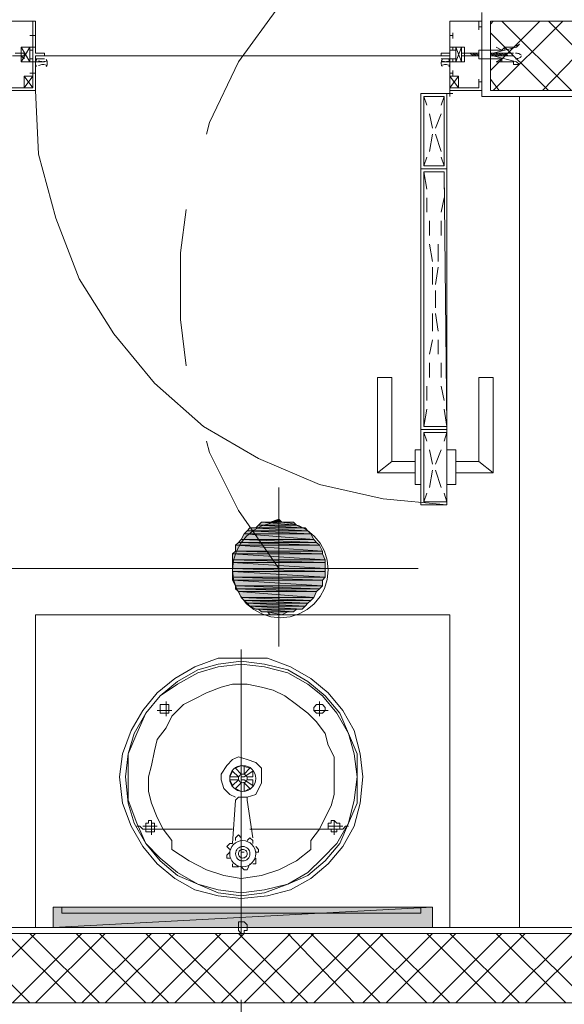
# Model space of a CAD drawing. Header units: millimetres. Extents: x 17 to 403, y 12 to 285.
# Tile 96 of 145: x 250 to 258, y 166 to 181. Entities that reach past the tile are written whole.
import ezdxf

# ---------------------------------------------------------------- set-up
doc = ezdxf.new("R2010")
doc.units = ezdxf.units.MM
doc.layers.add('FILL_FFFFFF', color=7, linetype='Continuous', true_color=0xffffff)
doc.layers.add('LINE_FFFFFF', color=7, linetype='Continuous', true_color=0xffffff)
doc.layers.add('LINE_000000', color=7, linetype='Continuous')

msp = doc.modelspace()

# ---------------------------------------------------------------- hatches: boundary and pattern name
at = {"layer": 'FILL_FFFFFF'}
h = msp.add_hatch(color=7, dxfattribs=at)
h.dxf.hatch_style = 1
h.paths.add_polyline_path([(253.577, 173.44), (253.619, 173.397), (253.45, 173.397), (253.577, 173.44)])
h = msp.add_hatch(color=7, dxfattribs=at)
h.dxf.hatch_style = 1
h.paths.add_polyline_path([(253.153, 173.313), (254, 173.27), (253.111, 173.27), (253.153, 173.313)])
h = msp.add_hatch(color=7, dxfattribs=at)
h.dxf.hatch_style = 1
h.paths.add_polyline_path([(253.238, 173.313), (253.958, 173.313), (253.153, 173.313), (253.238, 173.313)])
h = msp.add_hatch(color=7, dxfattribs=at)
h.dxf.hatch_style = 1
h.paths.add_polyline_path([(253.958, 173.313), (253.153, 173.313), (254, 173.27), (253.958, 173.313)])
h = msp.add_hatch(color=7, dxfattribs=at)
h.dxf.hatch_style = 1
h.paths.add_polyline_path([(253.28, 173.355), (253.915, 173.313), (253.238, 173.313), (253.28, 173.355)])
h = msp.add_hatch(color=7, dxfattribs=at)
h.dxf.hatch_style = 1
h.paths.add_polyline_path([(253.915, 173.313), (253.238, 173.313), (253.958, 173.313), (253.915, 173.313)])
h = msp.add_hatch(color=7, dxfattribs=at)
h.dxf.hatch_style = 1
h.paths.add_polyline_path([(253.323, 173.397), (253.831, 173.355), (253.28, 173.355), (253.323, 173.397)])
h = msp.add_hatch(color=7, dxfattribs=at)
h.dxf.hatch_style = 1
h.paths.add_polyline_path([(253.831, 173.355), (253.28, 173.355), (253.915, 173.313), (253.831, 173.355)])
h = msp.add_hatch(color=7, dxfattribs=at)
h.dxf.hatch_style = 1
h.paths.add_polyline_path([(253.407, 173.397), (253.788, 173.397), (253.323, 173.397), (253.407, 173.397)])
h = msp.add_hatch(color=7, dxfattribs=at)
h.dxf.hatch_style = 1
h.paths.add_polyline_path([(253.788, 173.397), (253.323, 173.397), (253.831, 173.355), (253.788, 173.397)])
h = msp.add_hatch(color=7, dxfattribs=at)
h.dxf.hatch_style = 1
h.paths.add_polyline_path([(253.45, 173.397), (253.704, 173.397), (253.407, 173.397), (253.45, 173.397)])
h = msp.add_hatch(color=7, dxfattribs=at)
h.dxf.hatch_style = 1
h.paths.add_polyline_path([(253.704, 173.397), (253.407, 173.397), (253.788, 173.397), (253.704, 173.397)])
h = msp.add_hatch(color=7, dxfattribs=at)
h.dxf.hatch_style = 1
h.paths.add_polyline_path([(253.619, 173.397), (253.45, 173.397), (253.704, 173.397), (253.619, 173.397)])
h = msp.add_hatch(color=7, dxfattribs=at)
h.dxf.hatch_style = 1
h.paths.add_polyline_path([(253.069, 173.228), (254.085, 173.143), (253.026, 173.143), (253.069, 173.228)])
h = msp.add_hatch(color=7, dxfattribs=at)
h.dxf.hatch_style = 1
h.paths.add_polyline_path([(253.111, 173.27), (254.042, 173.228), (253.069, 173.228), (253.111, 173.27)])
h = msp.add_hatch(color=7, dxfattribs=at)
h.dxf.hatch_style = 1
h.paths.add_polyline_path([(254.042, 173.228), (253.069, 173.228), (254.085, 173.143), (254.042, 173.228)])
h = msp.add_hatch(color=7, dxfattribs=at)
h.dxf.hatch_style = 1
h.paths.add_polyline_path([(254, 173.27), (253.111, 173.27), (254.042, 173.228), (254, 173.27)])
h = msp.add_hatch(color=7, dxfattribs=at)
h.dxf.hatch_style = 1
h.paths.add_polyline_path([(252.984, 173.101), (254.169, 173.059), (252.942, 173.059), (252.984, 173.101)])
h = msp.add_hatch(color=7, dxfattribs=at)
h.dxf.hatch_style = 1
h.paths.add_polyline_path([(254.169, 173.059), (252.942, 173.059), (254.212, 172.974), (254.169, 173.059)])
h = msp.add_hatch(color=7, dxfattribs=at)
h.dxf.hatch_style = 1
h.paths.add_polyline_path([(252.942, 173.059), (254.212, 172.974), (252.942, 172.974), (252.942, 173.059)])
h = msp.add_hatch(color=7, dxfattribs=at)
h.dxf.hatch_style = 1
h.paths.add_polyline_path([(253.026, 173.143), (254.127, 173.101), (252.984, 173.101), (253.026, 173.143)])
h = msp.add_hatch(color=7, dxfattribs=at)
h.dxf.hatch_style = 1
h.paths.add_polyline_path([(254.127, 173.101), (252.984, 173.101), (254.169, 173.059), (254.127, 173.101)])
h = msp.add_hatch(color=7, dxfattribs=at)
h.dxf.hatch_style = 1
h.paths.add_polyline_path([(254.085, 173.143), (253.026, 173.143), (254.127, 173.101), (254.085, 173.143)])
h = msp.add_hatch(color=7, dxfattribs=at)
h.dxf.hatch_style = 1
h.paths.add_polyline_path([(252.942, 172.974), (254.212, 172.932), (252.899, 172.932), (252.942, 172.974)])
h = msp.add_hatch(color=7, dxfattribs=at)
h.dxf.hatch_style = 1
h.paths.add_polyline_path([(254.212, 172.932), (252.899, 172.932), (254.254, 172.847), (254.212, 172.932)])
h = msp.add_hatch(color=7, dxfattribs=at)
h.dxf.hatch_style = 1
h.paths.add_polyline_path([(252.899, 172.932), (254.254, 172.847), (252.899, 172.847), (252.899, 172.932)])
h = msp.add_hatch(color=7, dxfattribs=at)
h.dxf.hatch_style = 1
h.paths.add_polyline_path([(254.212, 172.974), (252.942, 172.974), (254.212, 172.932), (254.212, 172.974)])
h = msp.add_hatch(color=7, dxfattribs=at)
h.dxf.hatch_style = 1
h.paths.add_polyline_path([(254.254, 172.847), (252.899, 172.847), (254.254, 172.805), (254.254, 172.847)])
h = msp.add_hatch(color=7, dxfattribs=at)
h.dxf.hatch_style = 1
h.paths.add_polyline_path([(252.899, 172.847), (254.254, 172.805), (252.899, 172.805), (252.899, 172.847)])
h = msp.add_hatch(color=7, dxfattribs=at)
h.dxf.hatch_style = 1
h.paths.add_polyline_path([(254.254, 172.805), (252.899, 172.805), (254.254, 172.72), (254.254, 172.805)])
h = msp.add_hatch(color=7, dxfattribs=at)
h.dxf.hatch_style = 1
h.paths.add_polyline_path([(252.899, 172.805), (254.254, 172.72), (252.899, 172.72), (252.899, 172.805)])
h = msp.add_hatch(color=7, dxfattribs=at)
h.dxf.hatch_style = 1
h.paths.add_polyline_path([(254.254, 172.72), (252.899, 172.72), (254.254, 172.678), (254.254, 172.72)])
h = msp.add_hatch(color=7, dxfattribs=at)
h.dxf.hatch_style = 1
h.paths.add_polyline_path([(252.899, 172.72), (254.254, 172.678), (252.899, 172.678), (252.899, 172.72)])
h = msp.add_hatch(color=7, dxfattribs=at)
h.dxf.hatch_style = 1
h.paths.add_polyline_path([(254.254, 172.678), (252.899, 172.678), (254.254, 172.593), (254.254, 172.678)])
h = msp.add_hatch(color=7, dxfattribs=at)
h.dxf.hatch_style = 1
h.paths.add_polyline_path([(252.899, 172.678), (254.254, 172.593), (252.899, 172.593), (252.899, 172.678)])
h = msp.add_hatch(color=7, dxfattribs=at)
h.dxf.hatch_style = 1
h.paths.add_polyline_path([(254.254, 172.593), (252.899, 172.593), (254.212, 172.551), (254.254, 172.593)])
h = msp.add_hatch(color=7, dxfattribs=at)
h.dxf.hatch_style = 1
h.paths.add_polyline_path([(252.899, 172.593), (254.212, 172.551), (252.899, 172.551), (252.899, 172.593)])
h = msp.add_hatch(color=7, dxfattribs=at)
h.dxf.hatch_style = 1
h.paths.add_polyline_path([(254.212, 172.551), (252.899, 172.551), (254.212, 172.466), (254.212, 172.551)])
h = msp.add_hatch(color=7, dxfattribs=at)
h.dxf.hatch_style = 1
h.paths.add_polyline_path([(252.899, 172.551), (254.212, 172.466), (252.942, 172.466), (252.899, 172.551)])
h = msp.add_hatch(color=7, dxfattribs=at)
h.dxf.hatch_style = 1
h.paths.add_polyline_path([(254.212, 172.466), (252.942, 172.466), (254.169, 172.424), (254.212, 172.466)])
h = msp.add_hatch(color=7, dxfattribs=at)
h.dxf.hatch_style = 1
h.paths.add_polyline_path([(252.942, 172.466), (254.169, 172.424), (252.942, 172.424), (252.942, 172.466)])
h = msp.add_hatch(color=7, dxfattribs=at)
h.dxf.hatch_style = 1
h.paths.add_polyline_path([(254.169, 172.424), (252.942, 172.424), (254.127, 172.381), (254.169, 172.424)])
h = msp.add_hatch(color=7, dxfattribs=at)
h.dxf.hatch_style = 1
h.paths.add_polyline_path([(252.942, 172.424), (254.127, 172.381), (252.984, 172.381), (252.942, 172.424)])
h = msp.add_hatch(color=7, dxfattribs=at)
h.dxf.hatch_style = 1
h.paths.add_polyline_path([(254.127, 172.381), (252.984, 172.381), (254.085, 172.297), (254.127, 172.381)])
h = msp.add_hatch(color=7, dxfattribs=at)
h.dxf.hatch_style = 1
h.paths.add_polyline_path([(252.984, 172.381), (254.085, 172.297), (253.026, 172.297), (252.984, 172.381)])
h = msp.add_hatch(color=7, dxfattribs=at)
h.dxf.hatch_style = 1
h.paths.add_polyline_path([(254.085, 172.297), (253.026, 172.297), (254.042, 172.254), (254.085, 172.297)])
h = msp.add_hatch(color=7, dxfattribs=at)
h.dxf.hatch_style = 1
h.paths.add_polyline_path([(253.026, 172.297), (254.042, 172.254), (253.069, 172.254), (253.026, 172.297)])
h = msp.add_hatch(color=7, dxfattribs=at)
h.dxf.hatch_style = 1
h.paths.add_polyline_path([(254.042, 172.254), (253.069, 172.254), (254, 172.212), (254.042, 172.254)])
h = msp.add_hatch(color=7, dxfattribs=at)
h.dxf.hatch_style = 1
h.paths.add_polyline_path([(253.069, 172.254), (254, 172.212), (253.111, 172.212), (253.069, 172.254)])
h = msp.add_hatch(color=7, dxfattribs=at)
h.dxf.hatch_style = 1
h.paths.add_polyline_path([(254, 172.212), (253.111, 172.212), (253.958, 172.17), (254, 172.212)])
h = msp.add_hatch(color=7, dxfattribs=at)
h.dxf.hatch_style = 1
h.paths.add_polyline_path([(253.111, 172.212), (253.958, 172.17), (253.153, 172.17), (253.111, 172.212)])
h = msp.add_hatch(color=7, dxfattribs=at)
h.dxf.hatch_style = 1
h.paths.add_polyline_path([(253.958, 172.17), (253.153, 172.17), (253.915, 172.127), (253.958, 172.17)])
h = msp.add_hatch(color=7, dxfattribs=at)
h.dxf.hatch_style = 1
h.paths.add_polyline_path([(253.153, 172.17), (253.915, 172.127), (253.238, 172.127), (253.153, 172.17)])
h = msp.add_hatch(color=7, dxfattribs=at)
h.dxf.hatch_style = 1
h.paths.add_polyline_path([(253.915, 172.127), (253.238, 172.127), (253.831, 172.127), (253.915, 172.127)])
h = msp.add_hatch(color=7, dxfattribs=at)
h.dxf.hatch_style = 1
h.paths.add_polyline_path([(253.238, 172.127), (253.831, 172.127), (253.28, 172.127), (253.238, 172.127)])
h = msp.add_hatch(color=7, dxfattribs=at)
h.dxf.hatch_style = 1
h.paths.add_polyline_path([(253.831, 172.127), (253.28, 172.127), (253.788, 172.085), (253.831, 172.127)])
h = msp.add_hatch(color=7, dxfattribs=at)
h.dxf.hatch_style = 1
h.paths.add_polyline_path([(253.28, 172.127), (253.788, 172.085), (253.323, 172.085), (253.28, 172.127)])
h = msp.add_hatch(color=7, dxfattribs=at)
h.dxf.hatch_style = 1
h.paths.add_polyline_path([(253.788, 172.085), (253.323, 172.085), (253.704, 172.085), (253.788, 172.085)])
h = msp.add_hatch(color=7, dxfattribs=at)
h.dxf.hatch_style = 1
h.paths.add_polyline_path([(253.323, 172.085), (253.704, 172.085), (253.407, 172.085), (253.323, 172.085)])
h = msp.add_hatch(color=7, dxfattribs=at)
h.dxf.hatch_style = 1
h.paths.add_polyline_path([(253.407, 172.085), (253.45, 172.043), (253.619, 172.043), (253.407, 172.085)])
h = msp.add_hatch(color=7, dxfattribs=at)
h.dxf.hatch_style = 1
h.paths.add_polyline_path([(253.407, 172.085), (253.704, 172.085), (253.619, 172.043), (253.407, 172.085)])
h = msp.add_hatch(color=7, dxfattribs=at)
h.dxf.hatch_style = 1
h.paths.add_polyline_path([(253.45, 172.043), (253.619, 172.043), (253.577, 172.043), (253.45, 172.043)])
h = msp.add_hatch(color=7, dxfattribs=at)
h.dxf.hatch_style = 1
h.paths.add_polyline_path([(250.275, 167.767), (255.82, 167.767), (250.275, 167.471), (250.275, 167.767)])
h = msp.add_hatch(color=7, dxfattribs=at)
h.dxf.hatch_style = 1
h.paths.add_polyline_path([(255.82, 167.767), (250.275, 167.471), (255.82, 167.471), (255.82, 167.767)])

# ---------------------------------------------------------------- linework, layer by layer
at = {"layer": 'LINE_000000', "lineweight": 0}
for p, q in [((256.54, 179.62), (256.54, 180.848)), ((256.54, 180.721), (256.54, 180.721)), ((256.54, 180.721), (256.54, 180.721)), ((256.54, 180.721), (256.54, 180.721)), ((256.667, 180.001), (257.387, 180.721)), ((256.667, 180.679), (256.709, 180.721)), ((256.709, 179.705), (257.725, 180.721)), ((257.852, 179.705), (256.836, 180.721)), ((257.429, 179.705), (258.403, 180.721)), ((258.53, 179.705), (257.514, 180.721)), ((250.021, 180.509), (249.936, 180.509)), ((249.978, 180.552), (249.978, 180.467)), ((249.978, 180.509), (249.978, 180.509)), ((249.978, 180.509), (249.978, 180.509)), ((256.074, 180.509), (256.117, 180.509)), ((256.117, 180.552), (256.117, 180.467)), ((256.117, 180.509), (256.117, 180.509)), ((256.117, 180.509), (256.117, 180.509)), ((256.117, 180.509), (256.117, 180.509)), ((257.514, 179.705), (256.667, 180.552)), ((249.936, 180.128), (249.809, 180.34)), ((249.809, 180.128), (249.936, 180.34)), ((249.936, 180.128), (249.809, 180.34)), ((249.809, 180.128), (249.936, 180.34)), ((255.947, 180.213), (250.148, 180.213)), ((256.159, 180.128), (256.244, 180.34)), ((256.244, 180.128), (256.159, 180.34)), ((256.159, 180.128), (256.244, 180.34)), ((256.244, 180.128), (256.159, 180.34)), ((256.413, 180.213), (256.371, 180.255)), ((256.371, 180.255), (256.413, 180.255)), ((256.371, 180.255), (256.371, 180.255)), ((256.413, 180.213), (256.371, 180.255)), ((256.371, 180.255), (256.371, 180.255)), ((256.413, 180.213), (256.413, 180.255)), ((256.455, 180.213), (256.413, 180.255)), ((256.413, 180.255), (256.455, 180.255)), ((256.413, 180.255), (256.413, 180.255)), ((256.413, 180.255), (256.413, 180.255)), ((256.413, 180.255), (256.413, 180.255)), ((256.413, 180.255), (256.413, 180.255)), ((256.413, 180.213), (256.413, 180.213)), ((256.455, 180.213), (256.413, 180.213)), ((256.413, 180.213), (256.413, 180.213)), ((256.413, 180.213), (256.413, 180.213)), ((256.413, 180.213), (256.413, 180.213)), ((256.413, 180.213), (256.413, 180.213)), ((256.455, 180.213), (256.455, 180.255)), ((256.498, 180.213), (256.455, 180.255)), ((256.455, 180.255), (256.498, 180.255)), ((256.455, 180.213), (256.455, 180.255)), ((256.455, 180.255), (256.455, 180.255)), ((256.455, 180.255), (256.455, 180.255)), ((256.455, 180.255), (256.455, 180.255)), ((256.455, 180.255), (256.455, 180.255)), ((256.455, 180.213), (256.455, 180.213)), ((256.498, 180.213), (256.455, 180.213)), ((256.455, 180.213), (256.455, 180.213)), ((256.455, 180.213), (256.455, 180.213)), ((256.455, 180.213), (256.455, 180.213)), ((256.498, 180.213), (256.498, 180.255)), ((256.498, 180.255), (256.498, 180.255)), ((256.498, 180.255), (256.498, 180.255)), ((256.498, 180.255), (256.498, 180.255)), ((256.498, 180.255), (256.498, 180.255)), ((256.498, 180.255), (256.498, 180.255)), ((256.498, 180.213), (256.498, 180.213)), ((256.498, 180.213), (256.498, 180.213)), ((256.498, 180.213), (256.498, 180.213)), ((256.54, 180.213), (256.54, 180.213)), ((256.667, 180.213), (256.667, 180.255)), ((256.709, 180.213), (256.667, 180.255)), ((256.667, 180.255), (256.709, 180.255)), ((256.667, 180.255), (256.667, 180.255)), ((256.667, 180.255), (256.667, 180.255)), ((256.667, 180.255), (256.667, 180.255)), ((256.667, 180.213), (256.667, 180.213)), ((256.709, 180.213), (256.667, 180.213)), ((256.667, 180.213), (256.667, 180.213)), ((256.667, 180.213), (256.667, 180.213)), ((256.667, 180.213), (256.667, 180.213)), ((256.752, 180.213), (256.709, 180.255)), ((256.752, 180.213), (256.709, 180.255)), ((256.709, 180.255), (256.752, 180.255)), ((256.709, 180.213), (256.709, 180.255)), ((256.709, 180.255), (256.709, 180.255)), ((256.709, 180.255), (256.709, 180.255)), ((256.709, 180.255), (256.709, 180.255)), ((256.709, 180.255), (256.709, 180.255)), ((256.709, 180.255), (256.709, 180.255)), ((256.752, 180.213), (256.709, 180.213)), ((256.709, 180.213), (256.709, 180.213)), ((256.709, 180.213), (256.709, 180.213)), ((256.709, 180.213), (256.709, 180.213)), ((256.709, 180.213), (256.709, 180.213)), ((256.752, 180.213), (256.752, 180.255)), ((256.752, 180.255), (256.794, 180.255)), ((256.752, 180.255), (256.752, 180.255)), ((256.752, 180.255), (256.752, 180.255)), ((256.752, 180.255), (256.752, 180.255)), ((256.752, 180.255), (256.752, 180.255)), ((256.794, 180.213), (256.752, 180.255)), ((256.794, 180.213), (256.752, 180.213)), ((256.752, 180.213), (256.752, 180.213)), ((256.752, 180.213), (256.752, 180.213)), ((256.752, 180.213), (256.752, 180.213)), ((256.752, 180.213), (256.752, 180.213)), ((256.836, 180.213), (256.794, 180.255)), ((256.836, 180.213), (256.794, 180.255)), ((256.794, 180.255), (256.836, 180.255)), ((256.794, 180.255), (256.794, 180.255)), ((256.794, 180.255), (256.794, 180.255)), ((256.794, 180.255), (256.794, 180.255)), ((256.794, 180.213), (256.794, 180.255)), ((256.794, 180.255), (256.794, 180.255)), ((256.794, 180.213), (256.794, 180.213)), ((256.836, 180.213), (256.794, 180.213)), ((256.794, 180.213), (256.794, 180.213)), ((256.794, 180.213), (256.794, 180.213)), ((256.794, 180.213), (256.794, 180.213)), ((256.836, 180.213), (256.836, 180.255)), ((256.879, 180.213), (256.836, 180.255)), ((256.836, 180.255), (256.879, 180.255)), ((256.836, 180.255), (256.836, 180.255)), ((256.836, 180.255), (256.836, 180.255)), ((256.836, 180.255), (256.836, 180.255)), ((256.836, 180.255), (256.836, 180.255)), ((256.879, 180.213), (256.836, 180.213)), ((256.836, 180.213), (256.836, 180.213)), ((256.836, 180.213), (256.836, 180.213)), ((256.836, 180.213), (256.836, 180.213)), ((256.836, 180.213), (256.836, 180.213)), ((256.836, 180.213), (256.836, 180.213)), ((256.879, 180.213), (256.879, 180.255)), ((256.879, 180.255), (256.879, 180.255)), ((256.879, 180.213), (256.879, 180.255)), ((256.921, 180.213), (256.879, 180.255)), ((256.879, 180.255), (256.879, 180.255)), ((256.879, 180.255), (256.879, 180.255)), ((256.879, 180.255), (256.879, 180.255)), ((256.879, 180.255), (257.006, 180.255)), ((256.879, 180.213), (256.879, 180.213)), ((256.921, 180.213), (256.879, 180.213)), ((256.879, 180.213), (256.879, 180.213)), ((256.879, 180.213), (256.879, 180.213)), ((256.879, 180.213), (256.879, 180.213)), ((256.921, 180.213), (256.921, 180.213)), ((256.921, 180.213), (257.006, 180.213)), ((250.021, 180.171), (250.148, 180.171)), ((255.947, 180.171), (256.074, 180.171)), ((249.978, 179.747), (249.851, 179.917)), ((249.978, 179.917), (249.851, 179.747)), ((250.021, 179.959), (249.936, 179.959)), ((250.021, 179.959), (249.936, 179.959)), ((249.978, 179.917), (249.978, 180.001)), ((249.978, 179.917), (249.978, 180.001)), ((249.978, 179.959), (249.978, 179.959)), ((249.978, 179.959), (249.978, 179.959)), ((256.074, 179.959), (256.117, 179.959)), ((256.074, 179.959), (256.117, 179.959)), ((256.074, 179.747), (256.201, 179.917)), ((256.074, 179.917), (256.201, 179.747)), ((256.117, 179.917), (256.117, 180.001)), ((256.117, 179.917), (256.117, 180.001)), ((256.117, 179.959), (256.117, 179.959)), ((256.117, 179.959), (256.117, 179.959)), ((256.117, 179.959), (256.117, 179.959)), ((256.794, 179.705), (256.667, 179.874)), ((256.032, 179.663), (256.117, 179.663)), ((256.074, 179.62), (256.074, 179.705)), ((256.074, 179.663), (256.074, 179.663)), ((256.074, 179.663), (256.074, 179.663)), ((256.54, 179.747), (256.54, 179.747)), ((256.54, 179.747), (256.54, 179.747)), ((256.54, 179.747), (256.54, 179.747)), ((256.54, 179.663), (256.54, 179.663)), ((255.736, 179.493), (255.693, 179.62)), ((255.99, 179.62), (255.947, 179.493)), ((265.176, 179.62), (256.54, 179.62)), ((257.09, 167.471), (257.09, 179.62)), ((255.82, 179.155), (255.778, 179.366)), ((255.947, 179.366), (255.863, 179.155)), ((255.82, 179.07), (255.778, 178.816)), ((255.947, 178.816), (255.863, 179.07)), ((255.736, 178.731), (255.693, 178.604)), ((255.99, 178.604), (255.947, 178.731)), ((255.736, 178.266), (255.693, 178.52)), ((255.99, 178.52), (255.99, 178.266)), ((255.736, 177.927), (255.736, 178.139)), ((255.99, 178.139), (255.947, 177.927)), ((255.778, 177.588), (255.778, 177.8)), ((255.947, 177.8), (255.947, 177.588)), ((255.82, 177.207), (255.778, 177.461)), ((255.905, 177.461), (255.905, 177.207)), ((255.82, 176.869), (255.82, 177.123)), ((255.905, 177.123), (255.863, 176.869)), ((255.863, 176.53), (255.863, 176.784)), ((255.863, 176.784), (255.863, 176.53)), ((255.82, 176.445), (255.82, 176.191)), ((255.905, 176.191), (255.863, 176.445)), ((255.82, 176.064), (255.778, 175.853)), ((255.905, 175.853), (255.905, 176.064)), ((255.778, 175.726), (255.778, 175.514)), ((255.947, 175.514), (255.947, 175.726)), ((255.736, 175.387), (255.736, 175.175)), ((255.99, 175.175), (255.947, 175.387)), ((255.736, 175.048), (255.693, 174.794)), ((256.032, 174.794), (255.99, 175.048)), ((255.736, 174.583), (255.693, 174.71)), ((256.032, 174.71), (255.99, 174.583)), ((255.82, 174.244), (255.778, 174.456)), ((255.947, 174.456), (255.863, 174.244)), ((255.228, 174.286), (255.016, 174.117)), ((255.82, 174.159), (255.778, 173.905)), ((255.947, 173.905), (255.863, 174.159)), ((256.498, 174.286), (256.709, 174.117)), ((253.577, 173.905), (253.577, 171.577)), ((255.736, 173.821), (255.693, 173.694)), ((256.032, 173.694), (255.99, 173.821)), ((255.609, 172.72), (238.083, 172.72)), ((252.349, 172.72), (254.72, 172.72)), ((252.391, 172.72), (254.72, 172.72)), ((253.026, 167.344), (253.026, 171.535)), ((251.926, 170.561), (251.926, 170.773)), ((254.169, 170.561), (254.169, 170.773)), ((251.799, 170.646), (252.01, 170.646)), ((251.968, 170.646), (251.968, 170.646)), ((254.296, 170.646), (254.085, 170.646)), ((254.254, 170.646), (254.254, 170.646)), ((253.026, 169.714), (253.026, 169.841)), ((253.069, 169.714), (253.069, 169.841)), ((252.857, 169.672), (252.899, 169.757)), ((252.899, 169.757), (252.984, 169.672)), ((252.942, 169.799), (253.026, 169.714)), ((253.153, 169.799), (253.069, 169.714)), ((253.196, 169.757), (253.069, 169.672)), ((253.196, 169.757), (253.196, 169.672)), ((252.984, 169.672), (252.857, 169.672)), ((252.984, 169.63), (252.857, 169.63)), ((252.899, 169.545), (252.857, 169.63)), ((252.984, 169.63), (252.899, 169.545)), ((253.026, 169.587), (252.942, 169.503)), ((253.069, 169.672), (253.026, 169.672)), ((253.026, 169.672), (253.026, 169.672)), ((253.069, 169.63), (253.026, 169.63)), ((253.026, 169.46), (253.026, 169.587)), ((253.069, 169.63), (253.196, 169.545)), ((253.069, 169.46), (253.069, 169.587)), ((253.069, 169.587), (253.153, 169.503)), ((253.111, 169.672), (253.196, 169.672)), ((253.111, 169.63), (253.196, 169.63)), ((253.196, 169.63), (253.196, 169.545)), ((253.026, 169.46), (252.942, 169.503)), ((253.153, 169.503), (253.069, 169.46)), ((252.942, 169.333), (252.899, 168.698)), ((253.069, 169.376), (253.026, 169.376)), ((253.111, 169.333), (253.196, 168.783)), ((251.714, 169.037), (251.714, 168.825)), ((254.381, 169.037), (254.381, 168.825)), ((251.587, 168.952), (251.799, 168.952)), ((252.899, 168.91), (251.587, 168.91)), ((253.153, 168.91), (254.508, 168.91)), ((254.508, 168.952), (254.296, 168.952)), ((252.01, 168.741), (252.01, 168.614)), ((254.042, 168.741), (254.042, 168.614)), ((253.026, 168.571), (253.026, 168.529)), ((253.026, 168.571), (253.069, 168.571)), ((265.176, 167.471), (240.877, 167.471)), ((250.91, 167.471), (243.84, 167.471)), ((249.936, 167.471), (257.048, 167.471)), ((253.153, 167.471), (252.942, 167.471)), ((253.111, 167.471), (253.111, 167.471)), ((249.936, 166.37), (248.92, 167.386)), ((249.005, 166.37), (250.021, 167.386)), ((250.613, 166.37), (249.597, 167.386)), ((249.682, 166.37), (250.698, 167.386)), ((250.952, 166.37), (249.936, 167.386)), ((250.021, 166.37), (251.037, 167.386)), ((251.629, 166.37), (250.613, 167.386)), ((250.698, 166.37), (251.714, 167.386)), ((251.968, 166.37), (250.952, 167.386)), ((251.037, 166.37), (252.053, 167.386)), ((252.645, 166.37), (251.629, 167.386)), ((251.714, 166.37), (252.73, 167.386)), ((252.984, 166.37), (251.968, 167.386)), ((252.053, 166.37), (253.069, 167.386)), ((253.661, 166.37), (252.645, 167.386)), ((252.73, 166.37), (253.746, 167.386)), ((254, 166.37), (252.984, 167.386)), ((253.069, 166.37), (254.085, 167.386)), ((254.677, 166.37), (253.704, 167.386)), ((253.746, 166.37), (254.762, 167.386)), ((255.058, 166.37), (254.042, 167.386)), ((254.085, 166.37), (255.101, 167.386)), ((255.736, 166.37), (254.72, 167.386)), ((254.804, 166.37), (255.82, 167.386)), ((256.074, 166.37), (255.058, 167.386)), ((255.143, 166.37), (256.159, 167.386)), ((256.752, 166.37), (255.736, 167.386)), ((255.82, 166.37), (256.836, 167.386)), ((257.09, 166.37), (256.074, 167.386)), ((256.159, 166.37), (257.175, 167.386)), ((257.768, 166.37), (256.752, 167.386)), ((256.836, 166.37), (257.852, 167.386)), ((258.106, 166.37), (257.09, 167.386)), ((257.175, 166.37), (258.191, 167.386)), ((253.026, 166.412), (253.026, 162.179))]:
    msp.add_line(p, q, dxfattribs=at)
for points in [[(253.661, 181.06), (253.577, 180.933), (252.984, 180.128), (252.561, 179.239), (252.518, 179.07)], [(250.021, 180.721), (250.021, 180.34), (249.978, 180.34), (249.978, 180.298), (249.978, 180.34), (249.809, 180.34), (249.809, 180.213), (249.809, 180.128), (249.978, 180.128), (249.978, 180.171), (249.978, 180.128), (250.021, 180.128), (250.021, 179.705), (249.555, 179.705), (249.555, 179.832), (249.555, 179.874), (249.597, 179.874), (249.597, 179.832), (249.555, 179.832), (249.555, 179.747), (249.978, 179.747), (249.978, 179.917)], [(249.978, 180.509), (249.978, 180.721), (249.555, 180.721), (249.555, 180.636), (249.597, 180.636), (249.597, 180.594), (249.555, 180.594), (249.555, 180.636), (249.555, 180.721), (250.021, 180.721)], [(256.074, 180.721), (256.074, 180.34), (256.074, 180.298), (256.117, 180.298), (256.117, 180.34), (256.244, 180.34), (256.244, 180.213), (256.244, 180.128), (256.117, 180.128), (256.117, 180.171), (256.074, 180.171), (256.074, 180.128), (256.074, 179.705), (256.54, 179.705), (256.54, 179.832), (256.498, 179.832), (256.498, 179.874), (256.498, 179.832), (256.498, 179.747), (256.074, 179.747), (256.074, 179.917)], [(256.074, 180.509), (256.074, 180.721), (256.498, 180.721), (256.498, 180.636), (256.498, 180.594), (256.498, 180.636), (256.54, 180.636), (256.54, 180.721), (256.074, 180.721)], [(249.978, 179.959), (249.978, 180.128), (249.809, 180.128), (249.809, 180.34), (249.978, 180.34), (249.978, 180.467)], [(256.074, 179.959), (256.074, 180.128), (256.286, 180.128), (256.286, 180.34), (256.074, 180.34), (256.074, 180.467)], [(249.724, 180.255), (249.809, 180.255), (249.851, 180.255), (249.851, 180.213), (249.809, 180.213), (249.851, 180.213), (249.851, 180.171), (249.809, 180.213), (249.682, 180.213)], [(256.371, 180.255), (256.244, 180.255), (256.244, 180.213), (256.244, 180.171), (256.244, 180.213), (256.413, 180.213)], [(257.121, 180.222), (257.111, 180.229), (257.101, 180.235), (257.091, 180.241), (257.08, 180.246), (257.068, 180.249), (257.057, 180.252), (257.045, 180.254), (257.033, 180.255)], [(250.034, 180.158), (250.028, 180.146), (250.024, 180.133), (250.021, 180.12), (250.021, 180.107), (250.021, 180.094), (250.024, 180.081), (250.028, 180.068), (250.034, 180.056)], [(250.065, 180.142), (250.08, 180.136), (250.095, 180.132), (250.111, 180.129), (250.127, 180.128), (250.142, 180.129), (250.158, 180.132), (250.173, 180.136), (250.188, 180.142)], [(250.188, 180.073), (250.173, 180.078), (250.158, 180.083), (250.142, 180.085), (250.127, 180.086), (250.111, 180.085), (250.095, 180.083), (250.08, 180.078), (250.065, 180.073)], [(250.177, 180.056), (250.183, 180.068), (250.187, 180.081), (250.189, 180.094), (250.19, 180.107), (250.189, 180.12), (250.187, 180.133), (250.183, 180.146), (250.177, 180.158)], [(255.961, 180.158), (255.955, 180.146), (255.951, 180.133), (255.948, 180.12), (255.947, 180.107), (255.948, 180.094), (255.951, 180.081), (255.955, 180.068), (255.961, 180.056)], [(255.949, 180.142), (255.964, 180.136), (255.979, 180.132), (255.995, 180.129), (256.011, 180.128), (256.027, 180.129), (256.042, 180.132), (256.058, 180.136), (256.073, 180.142)], [(256.073, 180.073), (256.058, 180.078), (256.042, 180.083), (256.027, 180.085), (256.011, 180.086), (255.995, 180.085), (255.979, 180.083), (255.964, 180.078), (255.949, 180.073)], [(256.061, 180.056), (256.067, 180.068), (256.071, 180.081), (256.073, 180.094), (256.074, 180.107), (256.073, 180.12), (256.071, 180.133), (256.067, 180.146), (256.061, 180.158)], [(256.836, 180.128), (256.752, 180.128), (256.836, 180.171)], [(257.033, 180.171), (257.045, 180.172), (257.057, 180.174), (257.068, 180.177), (257.08, 180.18), (257.091, 180.185), (257.101, 180.191), (257.111, 180.197), (257.121, 180.204)], [(256.032, 173.651), (255.101, 173.736), (254.169, 173.948), (253.28, 174.329), (252.476, 174.794), (251.756, 175.429), (251.164, 176.149), (250.656, 176.953), (250.317, 177.842), (250.063, 178.774), (250.021, 179.705)], [(256.032, 179.663), (255.651, 179.663), (255.651, 178.562), (255.82, 178.562)], [(256.032, 174.752), (255.651, 174.752), (255.651, 178.562), (255.82, 178.562)], [(252.222, 177.969), (252.137, 177.334), (252.137, 176.361), (252.222, 175.683)], [(255.566, 174.117), (255.016, 174.117), (255.016, 175.514), (255.228, 175.514), (255.228, 174.286), (255.566, 174.286)], [(256.159, 174.117), (256.709, 174.117), (256.709, 175.514), (256.498, 175.514), (256.498, 174.286), (256.159, 174.286)], [(255.651, 174.752), (255.651, 173.651), (256.032, 173.651)], [(252.518, 174.583), (252.561, 174.413), (252.984, 173.567), (253.577, 172.72)], [(255.651, 173.948), (255.566, 173.948), (255.566, 174.456), (255.651, 174.456)], [(256.032, 173.948), (256.159, 173.948), (256.159, 174.456), (256.032, 174.456)], [(253.026, 167.894), (252.688, 167.936), (252.349, 168.021), (252.053, 168.19), (251.799, 168.402), (251.587, 168.656), (251.418, 168.952), (251.291, 169.291), (251.248, 169.672), (251.291, 170.011), (251.418, 170.349), (251.587, 170.646), (251.799, 170.9), (252.053, 171.111), (252.349, 171.281), (252.688, 171.408), (253.026, 171.408)], [(253.026, 167.936), (252.688, 167.979), (252.391, 168.106), (252.095, 168.233), (251.841, 168.444), (251.629, 168.698), (251.46, 168.995), (251.375, 169.291), (251.333, 169.672), (251.375, 170.011), (251.46, 170.307), (251.629, 170.603), (251.841, 170.857), (252.095, 171.069), (252.391, 171.238), (252.688, 171.323), (253.026, 171.365)], [(253.026, 167.979), (252.688, 168.021), (252.391, 168.106), (252.095, 168.275), (251.841, 168.487), (251.629, 168.698), (251.502, 168.995), (251.375, 169.333), (251.375, 169.672), (251.375, 170.011), (251.502, 170.307), (251.629, 170.603), (251.841, 170.857), (252.095, 171.027), (252.391, 171.196), (252.688, 171.281), (253.026, 171.323)], [(253.026, 171.408), (253.407, 171.408), (253.746, 171.281), (254.042, 171.111), (254.296, 170.9), (254.508, 170.646), (254.677, 170.349), (254.762, 170.011), (254.804, 169.672), (254.762, 169.291), (254.677, 168.952), (254.508, 168.656), (254.296, 168.402), (254.042, 168.19), (253.746, 168.021), (253.407, 167.936), (253.026, 167.894)], [(253.026, 171.365), (253.365, 171.323), (253.704, 171.238), (254, 171.069), (254.254, 170.857), (254.466, 170.603), (254.593, 170.307), (254.72, 170.011), (254.72, 169.672), (254.72, 169.291), (254.593, 168.995), (254.466, 168.698), (254.254, 168.444), (254, 168.233), (253.704, 168.106), (253.365, 167.979), (253.026, 167.936)], [(253.026, 171.323), (253.365, 171.281), (253.704, 171.196), (254, 171.027), (254.212, 170.857), (254.423, 170.603), (254.593, 170.307), (254.677, 170.011), (254.72, 169.672), (254.677, 169.333), (254.593, 168.995), (254.423, 168.698), (254.212, 168.487), (254, 168.275), (253.704, 168.106), (253.365, 168.021), (253.026, 167.979)], [(252.01, 168.741), (251.883, 168.91), (251.799, 169.079), (251.714, 169.291), (251.672, 169.46), (251.672, 169.672), (251.714, 169.841), (251.756, 170.053), (251.799, 170.222), (251.926, 170.392), (252.01, 170.561), (252.18, 170.73), (252.349, 170.815), (252.518, 170.9), (252.73, 170.984), (252.899, 171.027), (253.111, 171.027), (253.323, 170.984), (253.492, 170.942), (253.661, 170.857), (253.831, 170.73), (254, 170.603), (254.127, 170.476), (254.254, 170.307), (254.296, 170.138), (254.381, 169.968), (254.381, 169.757), (254.381, 169.587), (254.381, 169.418), (254.339, 169.249), (254.254, 169.079), (254.169, 168.91), (254.042, 168.741)], [(252.942, 169.376), (252.857, 169.418), (252.772, 169.503), (252.73, 169.63), (252.73, 169.714), (252.815, 169.841), (252.899, 169.926), (252.984, 169.968), (253.111, 169.926), (253.238, 169.884), (253.323, 169.799), (253.323, 169.714), (253.323, 169.587), (253.238, 169.418), (253.111, 169.376)], [(252.942, 169.799), (253.026, 169.841), (253.153, 169.799)], [(252.942, 169.333), (252.984, 169.376), (253.026, 169.376)], [(253.069, 169.376), (253.111, 169.376), (253.111, 169.333)], [(251.587, 168.91), (251.545, 168.952), (251.502, 168.952)], [(254.593, 168.952), (254.55, 168.952), (254.508, 168.91)], [(252.857, 168.614), (252.815, 168.656), (252.857, 168.698), (252.899, 168.698)], [(252.942, 168.741), (252.942, 168.783), (252.984, 168.825), (253.026, 168.783), (253.026, 168.741)], [(253.111, 168.741), (253.153, 168.783), (253.196, 168.741), (253.196, 168.698)], [(254.042, 168.614), (253.831, 168.444), (253.577, 168.317), (253.323, 168.233), (253.026, 168.19), (252.772, 168.233), (252.518, 168.317), (252.264, 168.444), (252.01, 168.614)], [(252.857, 168.487), (252.815, 168.487), (252.815, 168.529), (252.857, 168.571)], [(253.238, 168.656), (253.28, 168.614), (253.28, 168.571), (253.238, 168.571)], [(252.984, 168.36), (252.942, 168.36), (252.899, 168.36), (252.899, 168.402)], [(253.153, 168.402), (253.111, 168.317), (253.069, 168.317), (253.026, 168.36)], [(253.238, 168.487), (253.238, 168.444), (253.238, 168.402), (253.196, 168.402)], [(250.402, 167.767), (250.275, 167.767), (250.275, 167.471), (255.82, 167.471), (255.82, 167.767), (255.651, 167.767)]]:
    msp.add_lwpolyline(points, dxfattribs=at)
for points in [[(265.303, 180.721), (265.303, 179.705), (256.667, 179.705), (256.667, 180.721), (265.303, 180.721)], [(249.936, 180.509), (249.978, 180.509), (249.936, 180.509)], [(256.667, 180.213), (256.709, 180.213), (257.048, 180.128), (257.09, 180.086), (257.006, 180.086), (257.006, 180.128), (256.963, 180.128), (256.921, 180.128), (256.879, 180.128), (256.836, 180.128), (256.836, 180.171), (256.794, 180.171), (256.752, 180.171), (256.709, 180.171), (256.498, 180.171), (256.498, 180.298), (256.709, 180.298), (256.752, 180.298), (256.794, 180.298), (256.836, 180.298), (256.879, 180.34), (256.879, 180.298), (256.879, 180.34), (256.921, 180.34), (256.963, 180.34), (257.006, 180.34), (257.09, 180.382), (257.048, 180.34), (256.709, 180.255), (256.667, 180.255), (256.667, 180.213)], [(249.809, 180.128), (249.936, 180.128), (249.936, 180.34), (249.809, 180.34), (249.809, 180.128)], [(249.809, 180.128), (249.936, 180.128), (249.936, 180.34), (249.809, 180.34), (249.809, 180.128)], [(250.021, 180.213), (250.021, 180.128), (249.978, 180.128), (249.978, 180.171), (249.936, 180.171), (249.978, 180.171), (249.978, 180.298), (249.936, 180.298), (249.978, 180.298), (249.978, 180.34), (250.021, 180.34), (250.021, 180.255), (250.063, 180.255), (250.105, 180.255), (250.148, 180.255), (250.148, 180.213), (250.105, 180.213), (250.063, 180.213), (250.021, 180.213)], [(250.021, 180.213), (250.021, 180.128), (249.978, 180.128), (249.978, 180.171), (249.936, 180.171), (249.978, 180.171), (249.978, 180.298), (249.936, 180.298), (249.978, 180.298), (249.978, 180.34), (250.021, 180.34), (250.021, 180.255), (250.063, 180.255), (250.105, 180.255), (250.148, 180.255), (250.148, 180.213), (250.105, 180.213), (250.063, 180.213), (250.021, 180.213)], [(256.074, 180.213), (256.074, 180.128), (256.074, 180.171), (256.117, 180.171), (256.159, 180.171), (256.074, 180.171), (256.074, 180.298), (256.159, 180.298), (256.117, 180.298), (256.074, 180.298), (256.074, 180.34), (256.074, 180.255), (256.032, 180.255), (255.947, 180.255), (255.99, 180.255), (255.947, 180.255), (255.947, 180.213), (255.99, 180.213), (255.947, 180.213), (256.032, 180.213), (256.074, 180.213)], [(256.074, 180.213), (256.074, 180.128), (256.074, 180.171), (256.117, 180.171), (256.159, 180.171), (256.074, 180.171), (256.074, 180.298), (256.159, 180.298), (256.117, 180.298), (256.074, 180.298), (256.074, 180.34), (256.074, 180.255), (256.032, 180.255), (255.947, 180.255), (255.99, 180.255), (255.947, 180.255), (255.947, 180.213), (255.99, 180.213), (255.947, 180.213), (256.032, 180.213), (256.074, 180.213)], [(256.244, 180.128), (256.159, 180.128), (256.159, 180.34), (256.244, 180.34), (256.244, 180.128)], [(256.244, 180.128), (256.159, 180.128), (256.159, 180.34), (256.244, 180.34), (256.244, 180.128)], [(256.836, 180.298), (256.752, 180.34), (256.836, 180.298)], [(250.021, 180.128), (250.148, 180.128), (250.021, 180.128)], [(255.947, 180.128), (256.074, 180.128), (255.947, 180.128)], [(256.074, 179.705), (256.074, 180.086), (256.074, 179.705)], [(249.978, 179.917), (249.978, 179.747), (249.851, 179.747), (249.851, 179.917), (249.978, 179.917)], [(249.936, 179.959), (249.978, 179.959), (249.936, 179.959)], [(256.074, 179.917), (256.074, 179.747), (256.201, 179.747), (256.201, 179.917), (256.074, 179.917)], [(256.032, 178.562), (255.651, 178.562), (255.651, 179.663), (256.032, 179.663), (256.032, 178.562)], [(256.032, 179.663), (255.693, 179.663), (256.032, 179.663)], [(256.54, 179.747), (256.54, 179.705), (256.54, 179.747), (256.54, 179.705), (256.54, 179.747), (256.54, 179.705), (256.54, 179.747)], [(255.99, 178.604), (255.693, 178.604), (255.693, 179.62), (255.99, 179.62), (255.99, 178.604)], [(256.032, 178.562), (255.651, 178.562), (255.651, 174.752), (256.032, 174.752), (256.032, 178.562)], [(255.99, 178.52), (255.693, 178.52), (255.693, 174.794), (256.032, 174.794), (255.99, 178.52)], [(256.032, 174.752), (255.651, 174.752), (255.651, 173.651), (256.032, 173.651), (256.032, 174.752)], [(256.032, 174.71), (255.693, 174.71), (255.693, 173.694), (256.032, 173.694), (256.032, 174.71)], [(254.296, 172.699), (254.282, 172.84), (254.241, 172.971), (254.177, 173.089), (254.092, 173.193), (253.988, 173.278), (253.87, 173.342), (253.739, 173.383), (253.598, 173.397), (253.457, 173.383), (253.326, 173.342), (253.207, 173.278), (253.104, 173.193), (253.019, 173.089), (252.954, 172.971), (252.914, 172.84), (252.899, 172.699), (252.914, 172.558), (252.954, 172.427), (253.019, 172.308), (253.104, 172.205), (253.207, 172.12), (253.326, 172.055), (253.457, 172.015), (253.598, 172), (253.739, 172.015), (253.87, 172.055), (253.988, 172.12), (254.092, 172.205), (254.177, 172.308), (254.241, 172.427), (254.282, 172.558), (254.296, 172.699)], [(250.021, 167.471), (256.074, 167.471), (256.074, 172.043), (250.021, 172.043), (250.021, 167.471)], [(251.968, 170.646), (251.968, 170.603), (251.926, 170.603), (251.883, 170.603), (251.841, 170.603), (251.841, 170.646), (251.841, 170.688), (251.841, 170.73), (251.883, 170.73), (251.926, 170.73), (251.968, 170.73), (251.968, 170.688), (251.968, 170.646)], [(254.254, 170.646), (254.212, 170.603), (254.169, 170.603), (254.127, 170.603), (254.085, 170.646), (254.085, 170.688), (254.127, 170.73), (254.169, 170.73), (254.212, 170.73), (254.254, 170.688), (254.254, 170.646)], [(253.238, 169.651), (253.234, 169.689), (253.223, 169.725), (253.205, 169.757), (253.182, 169.786), (253.154, 169.809), (253.122, 169.826), (253.086, 169.837), (253.047, 169.841), (253.009, 169.837), (252.973, 169.826), (252.941, 169.809), (252.913, 169.786), (252.89, 169.757), (252.872, 169.725), (252.861, 169.689), (252.857, 169.651), (252.861, 169.612), (252.872, 169.577), (252.89, 169.544), (252.913, 169.516), (252.941, 169.493), (252.973, 169.475), (253.009, 169.464), (253.047, 169.46), (253.086, 169.464), (253.122, 169.475), (253.154, 169.493), (253.182, 169.516), (253.205, 169.544), (253.223, 169.577), (253.234, 169.612), (253.238, 169.651)], [(253.111, 169.651), (253.11, 169.664), (253.106, 169.676), (253.1, 169.686), (253.092, 169.696), (253.083, 169.703), (253.072, 169.709), (253.06, 169.713), (253.047, 169.714), (253.035, 169.713), (253.023, 169.709), (253.012, 169.703), (253.003, 169.696), (252.995, 169.686), (252.989, 169.676), (252.985, 169.664), (252.984, 169.651), (252.985, 169.638), (252.989, 169.626), (252.995, 169.615), (253.003, 169.606), (253.012, 169.598), (253.023, 169.592), (253.035, 169.589), (253.047, 169.587), (253.06, 169.589), (253.072, 169.592), (253.083, 169.598), (253.092, 169.606), (253.1, 169.615), (253.106, 169.626), (253.11, 169.638), (253.111, 169.651)], [(251.756, 168.952), (251.756, 168.91), (251.756, 168.868), (251.714, 168.868), (251.672, 168.868), (251.629, 168.868), (251.629, 168.91), (251.629, 168.952), (251.629, 168.995), (251.672, 168.995), (251.672, 169.037), (251.714, 169.037), (251.714, 168.995), (251.756, 168.995), (251.756, 168.952)], [(254.466, 168.952), (254.466, 168.91), (254.423, 168.91), (254.423, 168.868), (254.381, 168.868), (254.339, 168.868), (254.339, 168.91), (254.296, 168.91), (254.296, 168.952), (254.296, 168.995), (254.339, 168.995), (254.339, 169.037), (254.381, 169.037), (254.423, 168.995), (254.466, 168.995), (254.466, 168.952)], [(254.466, 168.952), (254.466, 168.91), (254.423, 168.91), (254.423, 168.868), (254.381, 168.868), (254.339, 168.868), (254.339, 168.91), (254.296, 168.91), (254.296, 168.952), (254.296, 168.995), (254.339, 168.995), (254.339, 169.037), (254.381, 169.037), (254.423, 168.995), (254.466, 168.995), (254.466, 168.952)], [(253.238, 168.55), (253.234, 168.589), (253.223, 168.624), (253.205, 168.657), (253.182, 168.685), (253.154, 168.708), (253.122, 168.726), (253.086, 168.737), (253.047, 168.741), (253.009, 168.737), (252.973, 168.726), (252.941, 168.708), (252.913, 168.685), (252.89, 168.657), (252.872, 168.624), (252.861, 168.589), (252.857, 168.55), (252.861, 168.512), (252.872, 168.476), (252.89, 168.444), (252.913, 168.415), (252.941, 168.392), (252.973, 168.375), (253.009, 168.364), (253.047, 168.36), (253.086, 168.364), (253.122, 168.375), (253.154, 168.392), (253.182, 168.415), (253.205, 168.444), (253.223, 168.476), (253.234, 168.512), (253.238, 168.55)], [(253.153, 168.55), (253.151, 168.571), (253.145, 168.591), (253.135, 168.609), (253.122, 168.625), (253.107, 168.638), (253.089, 168.648), (253.069, 168.654), (253.047, 168.656), (253.026, 168.654), (253.006, 168.648), (252.988, 168.638), (252.973, 168.625), (252.96, 168.609), (252.95, 168.591), (252.944, 168.571), (252.942, 168.55), (252.944, 168.529), (252.95, 168.509), (252.96, 168.491), (252.973, 168.475), (252.988, 168.462), (253.006, 168.453), (253.026, 168.446), (253.047, 168.444), (253.069, 168.446), (253.089, 168.453), (253.107, 168.462), (253.122, 168.475), (253.135, 168.491), (253.145, 168.509), (253.151, 168.529), (253.153, 168.55)], [(253.111, 168.55), (253.11, 168.563), (253.106, 168.575), (253.1, 168.586), (253.092, 168.595), (253.083, 168.603), (253.072, 168.609), (253.06, 168.612), (253.047, 168.614), (253.035, 168.612), (253.023, 168.609), (253.012, 168.603), (253.003, 168.595), (252.995, 168.586), (252.989, 168.575), (252.985, 168.563), (252.984, 168.55), (252.985, 168.537), (252.989, 168.525), (252.995, 168.515), (253.003, 168.505), (253.012, 168.498), (253.023, 168.492), (253.035, 168.488), (253.047, 168.487), (253.06, 168.488), (253.072, 168.492), (253.083, 168.498), (253.092, 168.505), (253.1, 168.515), (253.106, 168.525), (253.11, 168.537), (253.111, 168.55)], [(255.651, 167.682), (250.402, 167.682), (250.402, 167.767), (255.651, 167.767), (255.651, 167.682)], [(253.111, 167.471), (253.111, 167.428), (253.069, 167.428), (253.069, 167.386), (253.026, 167.386), (252.984, 167.428), (252.984, 167.471), (252.984, 167.513), (252.984, 167.555), (253.026, 167.555), (253.069, 167.555), (253.111, 167.513), (253.111, 167.471)], [(265.303, 166.37), (265.303, 167.386), (240.665, 167.386), (240.665, 166.37), (265.303, 166.37)]]:
    msp.add_lwpolyline(points, close=True, dxfattribs=at)
at = {"layer": 'LINE_FFFFFF', "lineweight": 0}
msp.add_line((250.275, 167.471), (255.82, 167.471), dxfattribs=at)
for points in [[(253.577, 173.44), (253.619, 173.397), (253.45, 173.397), (253.577, 173.44)], [(253.153, 173.313), (254, 173.27), (253.111, 173.27), (253.153, 173.313)], [(253.238, 173.313), (253.958, 173.313), (253.153, 173.313), (253.238, 173.313)], [(253.958, 173.313), (253.153, 173.313), (254, 173.27), (253.958, 173.313)], [(253.28, 173.355), (253.915, 173.313), (253.238, 173.313), (253.28, 173.355)], [(253.915, 173.313), (253.238, 173.313), (253.958, 173.313), (253.915, 173.313)], [(253.323, 173.397), (253.831, 173.355), (253.28, 173.355), (253.323, 173.397)], [(253.831, 173.355), (253.28, 173.355), (253.915, 173.313), (253.831, 173.355)], [(253.407, 173.397), (253.788, 173.397), (253.323, 173.397), (253.407, 173.397)], [(253.788, 173.397), (253.323, 173.397), (253.831, 173.355), (253.788, 173.397)], [(253.45, 173.397), (253.704, 173.397), (253.407, 173.397), (253.45, 173.397)], [(253.704, 173.397), (253.407, 173.397), (253.788, 173.397), (253.704, 173.397)], [(253.619, 173.397), (253.45, 173.397), (253.704, 173.397), (253.619, 173.397)], [(253.069, 173.228), (254.085, 173.143), (253.026, 173.143), (253.069, 173.228)], [(253.111, 173.27), (254.042, 173.228), (253.069, 173.228), (253.111, 173.27)], [(254.042, 173.228), (253.069, 173.228), (254.085, 173.143), (254.042, 173.228)], [(254, 173.27), (253.111, 173.27), (254.042, 173.228), (254, 173.27)], [(252.984, 173.101), (254.169, 173.059), (252.942, 173.059), (252.984, 173.101)], [(254.169, 173.059), (252.942, 173.059), (254.212, 172.974), (254.169, 173.059)], [(252.942, 173.059), (254.212, 172.974), (252.942, 172.974), (252.942, 173.059)], [(253.026, 173.143), (254.127, 173.101), (252.984, 173.101), (253.026, 173.143)], [(254.127, 173.101), (252.984, 173.101), (254.169, 173.059), (254.127, 173.101)], [(254.085, 173.143), (253.026, 173.143), (254.127, 173.101), (254.085, 173.143)], [(252.942, 172.974), (254.212, 172.932), (252.899, 172.932), (252.942, 172.974)], [(254.212, 172.932), (252.899, 172.932), (254.254, 172.847), (254.212, 172.932)], [(252.899, 172.932), (254.254, 172.847), (252.899, 172.847), (252.899, 172.932)], [(254.212, 172.974), (252.942, 172.974), (254.212, 172.932), (254.212, 172.974)], [(254.254, 172.847), (252.899, 172.847), (254.254, 172.805), (254.254, 172.847)], [(252.899, 172.847), (254.254, 172.805), (252.899, 172.805), (252.899, 172.847)], [(254.254, 172.805), (252.899, 172.805), (254.254, 172.72), (254.254, 172.805)], [(252.899, 172.805), (254.254, 172.72), (252.899, 172.72), (252.899, 172.805)], [(254.254, 172.72), (252.899, 172.72), (254.254, 172.678), (254.254, 172.72)], [(252.899, 172.72), (254.254, 172.678), (252.899, 172.678), (252.899, 172.72)], [(254.254, 172.678), (252.899, 172.678), (254.254, 172.593), (254.254, 172.678)], [(252.899, 172.678), (254.254, 172.593), (252.899, 172.593), (252.899, 172.678)], [(254.254, 172.593), (252.899, 172.593), (254.212, 172.551), (254.254, 172.593)], [(252.899, 172.593), (254.212, 172.551), (252.899, 172.551), (252.899, 172.593)], [(254.212, 172.551), (252.899, 172.551), (254.212, 172.466), (254.212, 172.551)], [(252.899, 172.551), (254.212, 172.466), (252.942, 172.466), (252.899, 172.551)], [(254.212, 172.466), (252.942, 172.466), (254.169, 172.424), (254.212, 172.466)], [(252.942, 172.466), (254.169, 172.424), (252.942, 172.424), (252.942, 172.466)], [(254.169, 172.424), (252.942, 172.424), (254.127, 172.381), (254.169, 172.424)], [(252.942, 172.424), (254.127, 172.381), (252.984, 172.381), (252.942, 172.424)], [(254.127, 172.381), (252.984, 172.381), (254.085, 172.297), (254.127, 172.381)], [(252.984, 172.381), (254.085, 172.297), (253.026, 172.297), (252.984, 172.381)], [(254.085, 172.297), (253.026, 172.297), (254.042, 172.254), (254.085, 172.297)], [(253.026, 172.297), (254.042, 172.254), (253.069, 172.254), (253.026, 172.297)], [(254.042, 172.254), (253.069, 172.254), (254, 172.212), (254.042, 172.254)], [(253.069, 172.254), (254, 172.212), (253.111, 172.212), (253.069, 172.254)], [(254, 172.212), (253.111, 172.212), (253.958, 172.17), (254, 172.212)], [(253.111, 172.212), (253.958, 172.17), (253.153, 172.17), (253.111, 172.212)], [(253.958, 172.17), (253.153, 172.17), (253.915, 172.127), (253.958, 172.17)], [(253.153, 172.17), (253.915, 172.127), (253.238, 172.127), (253.153, 172.17)], [(253.915, 172.127), (253.238, 172.127), (253.831, 172.127), (253.915, 172.127)], [(253.238, 172.127), (253.831, 172.127), (253.28, 172.127), (253.238, 172.127)], [(253.831, 172.127), (253.28, 172.127), (253.788, 172.085), (253.831, 172.127)], [(253.28, 172.127), (253.788, 172.085), (253.323, 172.085), (253.28, 172.127)], [(253.788, 172.085), (253.323, 172.085), (253.704, 172.085), (253.788, 172.085)], [(253.323, 172.085), (253.704, 172.085), (253.407, 172.085), (253.323, 172.085)], [(253.407, 172.085), (253.45, 172.043), (253.619, 172.043), (253.407, 172.085)], [(253.407, 172.085), (253.704, 172.085), (253.619, 172.043), (253.407, 172.085)], [(253.45, 172.043), (253.619, 172.043), (253.577, 172.043), (253.45, 172.043)], [(250.275, 167.767), (255.82, 167.767), (250.275, 167.471), (250.275, 167.767)], [(255.82, 167.767), (250.275, 167.471), (255.82, 167.471), (255.82, 167.767)]]:
    msp.add_lwpolyline(points, close=True, dxfattribs=at)

doc.saveas('drawing.dxf')
